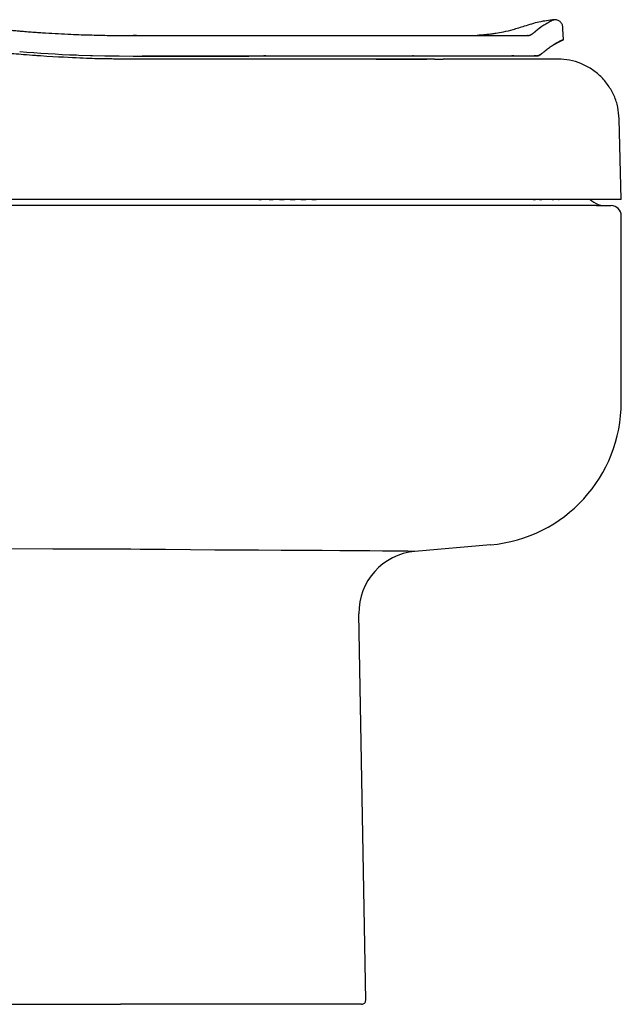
# Model space of a CAD drawing. Header units: millimetres. Extents: x 1037.205 to 1037.785, y 1038.315 to 1038.809.
# Tile 2 of 2: x 1037.491 to 1037.785, y 1038.315 to 1038.796. Entities that reach past the tile are written whole.
import ezdxf

# ---------------------------------------------------------------- set-up
doc = ezdxf.new("R2010")
doc.units = ezdxf.units.MM
doc.layers.add('SANINDUSA', color=3, linetype='Continuous')

msp = doc.modelspace()

# ---------------------------------------------------------------- linework, layer by layer
at = {"layer": 'SANINDUSA'}
for p, q in [((1037.7372, 1038.79267), (1037.73717, 1038.79268)), ((1037.54772, 1038.78812), (1037.54608, 1038.78811)), ((1037.75623, 1038.78606), (1037.75626, 1038.78607)), ((1037.51844, 1038.77863), (1037.51955, 1038.7786)), ((1037.51955, 1038.77859), (1037.52538, 1038.7784)), ((1037.53232, 1038.77824), (1037.53305, 1038.77823)), ((1037.53926, 1038.77815), (1037.54621, 1038.77812)), ((1037.54685, 1038.77812), (1037.55798, 1038.77812)), ((1037.59379, 1038.77664), (1037.59376, 1038.77664)), ((1037.68309, 1038.77814), (1037.68259, 1038.77814)), ((1037.69732, 1038.77664), (1037.69752, 1038.77664)), ((1037.7321, 1038.77814), (1037.73111, 1038.77814)), ((1037.74284, 1038.77814), (1037.74203, 1038.77814)), ((1037.74284, 1038.77814), (1037.74285, 1038.77814)), ((1037.74434, 1038.77845), (1037.74425, 1038.77842)), ((1037.74425, 1038.77842), (1037.74434, 1038.77845)), ((1037.78454, 1038.70814), (1037.78351, 1038.74742)), ((1037.59476, 1038.70814), (1037.34558, 1038.70814)), ((1037.60327, 1038.70814), (1037.6024, 1038.70814)), ((1037.61253, 1038.70814), (1037.61328, 1038.70814)), ((1037.61328, 1038.70814), (1037.61446, 1038.70814)), ((1037.61761, 1038.70814), (1037.61789, 1038.70814)), ((1037.62244, 1038.70814), (1037.62029, 1038.70814)), ((1037.62279, 1038.70814), (1037.62527, 1038.70814)), ((1037.63343, 1038.70814), (1037.63549, 1038.70814)), ((1037.64068, 1038.70814), (1037.6386, 1038.70814)), ((1037.69443, 1038.70814), (1037.69253, 1038.70814)), ((1037.70729, 1038.70814), (1037.70585, 1038.70814)), ((1037.711, 1038.70814), (1037.71055, 1038.70814)), ((1037.74152, 1038.70814), (1037.74268, 1038.70814)), ((1037.74451, 1038.70814), (1037.74573, 1038.70814)), ((1037.74858, 1038.70814), (1037.74728, 1038.70814)), ((1037.75073, 1038.70814), (1037.7515, 1038.70814)), ((1037.75379, 1038.70814), (1037.7542, 1038.70814)), ((1037.75723, 1038.70814), (1037.75647, 1038.70814)), ((1037.59454, 1038.70509), (1037.34472, 1038.70509)), ((1037.76968, 1038.70509), (1037.59454, 1038.70509)), ((1037.77245, 1038.70507), (1037.77954, 1038.70507)), ((1037.78454, 1038.60917), (1037.78454, 1038.70007)), ((1037.72069, 1038.53944), (1037.68377, 1038.53619)), ((1037.6597, 1038.31711), (1037.65641, 1038.50578)), ((1037.20654, 1038.31507), (1037.53998, 1038.31507)), ((1037.6577, 1038.31507), (1037.53998, 1038.31507))]:
    msp.add_line(p, q, dxfattribs=at)
at = {"layer": 'SANINDUSA', "flags": 128}
for points in [[(1037.75629, 1038.78608), (1037.75602, 1038.79136), (1037.75597, 1038.79217)], [(1037.49072, 1038.78032), (1037.49418, 1038.78005), (1037.49765, 1038.77978)], [(1037.49765, 1038.77978), (1037.50111, 1038.77955), (1037.50457, 1038.77932)], [(1037.50457, 1038.77932), (1037.50804, 1038.77913), (1037.5115, 1038.77894)], [(1037.5115, 1038.77894), (1037.51497, 1038.77879), (1037.51844, 1038.77863)], [(1037.52538, 1038.7784), (1037.5263, 1038.77838), (1037.53232, 1038.77824)], [(1037.53305, 1038.77823), (1037.53616, 1038.77819), (1037.53926, 1038.77815)], [(1037.59476, 1038.77813), (1037.57048, 1038.77813), (1037.55058, 1038.77812)], [(1037.69327, 1038.77664), (1037.69264, 1038.77664), (1037.69257, 1038.77664), (1037.69257, 1038.77664), (1037.69256, 1038.77664), (1037.69256, 1038.77664), (1037.69256, 1038.77664), (1037.69256, 1038.77664), (1037.69256, 1038.77664), (1037.69256, 1038.77664), (1037.68768, 1038.77664), (1037.68499, 1038.77664), (1037.68118, 1038.77664), (1037.67699, 1038.77664), (1037.67272, 1038.77664), (1037.67164, 1038.77664), (1037.6715, 1038.77664), (1037.67149, 1038.77664), (1037.67148, 1038.77664), (1037.67148, 1038.77664), (1037.67148, 1038.77664), (1037.67148, 1038.77664), (1037.67148, 1038.77664), (1037.67148, 1038.77664), (1037.67148, 1038.77664), (1037.65881, 1038.77664), (1037.64566, 1038.77664)], [(1037.70014, 1038.77664), (1037.69883, 1038.77664), (1037.69752, 1038.77664)], [(1037.70271, 1038.77664), (1037.70143, 1038.77664), (1037.70014, 1038.77664)], [(1037.70523, 1038.77664), (1037.70397, 1038.77664), (1037.70271, 1038.77664)], [(1037.70858, 1038.77664), (1037.7069, 1038.77664), (1037.70523, 1038.77664)], [(1037.71183, 1038.77664), (1037.71021, 1038.77664), (1037.70858, 1038.77664)], [(1037.71498, 1038.77664), (1037.71341, 1038.77664), (1037.71183, 1038.77664)], [(1037.71802, 1038.77664), (1037.7165, 1038.77664), (1037.71498, 1038.77664)], [(1037.72095, 1038.77664), (1037.71949, 1038.77664), (1037.71802, 1038.77664)], [(1037.77245, 1038.70507), (1037.77123, 1038.70508), (1037.76968, 1038.70509)], [(1037.54043, 1038.53727), (1037.50687, 1038.53739), (1037.4733, 1038.53751), (1037.37348, 1038.5379), (1037.20654, 1038.5386)], [(1037.59772, 1038.5368), (1037.58605, 1038.53689), (1037.57413, 1038.53703), (1037.56194, 1038.53716), (1037.5496, 1038.53724), (1037.54502, 1038.53726), (1037.54043, 1038.53727)], [(1037.60735, 1038.53681), (1037.60257, 1038.53679), (1037.59772, 1038.5368)], [(1037.68377, 1038.53619), (1037.68345, 1038.53621), (1037.68248, 1038.53623), (1037.68032, 1038.53627), (1037.67713, 1038.5363), (1037.67296, 1038.53634), (1037.66783, 1038.53638), (1037.66177, 1038.53643), (1037.65481, 1038.53648), (1037.64702, 1038.53653), (1037.63847, 1038.53659), (1037.62878, 1038.53666), (1037.61837, 1038.53673), (1037.60735, 1038.53681)]]:
    msp.add_lwpolyline(points, dxfattribs=at)
at = {"layer": 'SANINDUSA'}
for centre, radius, start, end in [((1037.77789, 1038.71742), 0.01263, 227.2996, 248.4083), ((1037.77587, 1038.71102), 0.00595, 243.9072, 269.2958), ((1037.77954, 1038.70007), 0.005, 0, 90), ((1037.71454, 1038.60917), 0.07, 275.0403, 0), ((1037.68641, 1038.5063), 0.03001, 95.0527, 180.9877), ((1037.6577, 1038.31707), 0.002, 270, 1)]:
    msp.add_arc(centre, radius, start, end, dxfattribs=at)
for points, knots in [([(1037.75182, 1038.79585), (1037.74931, 1038.79555), (1037.7443, 1038.79494), (1037.73949, 1038.79341), (1037.7371, 1038.79264)], [0, 0, 0, 0, 0.5020438, 1, 1, 1, 1]), ([(1037.75167, 1038.79583), (1037.75165, 1038.79582), (1037.7516, 1038.79579), (1037.75116, 1038.79559), (1037.75039, 1038.79521), (1037.74925, 1038.79461), (1037.74775, 1038.79377), (1037.74644, 1038.79292), (1037.74578, 1038.7925)], [0, 0, 0, 0, 0.110148, 0.278069, 0.446523, 0.623047, 0.811518, 1, 1, 1, 1]), ([(1037.75597, 1038.79217), (1037.75594, 1038.79243), (1037.75589, 1038.79295), (1037.7556, 1038.79369), (1037.75519, 1038.79437), (1037.75465, 1038.79494), (1037.754, 1038.79539), (1037.75328, 1038.7957), (1037.75251, 1038.79588), (1037.75198, 1038.79586), (1037.75172, 1038.79585)], [0, 0, 0, 0, 0.1252536, 0.2504703, 0.3755008, 0.5004734, 0.6253949, 0.7502105, 0.8751919, 1, 1, 1, 1]), ([(1037.48477, 1038.7909), (1037.48546, 1038.79084), (1037.48683, 1038.7907), (1037.4889, 1038.79052), (1037.4913, 1038.79031), (1037.49405, 1038.79008), (1037.49714, 1038.78984), (1037.50024, 1038.78962), (1037.50437, 1038.78934), (1037.50953, 1038.78904), (1037.51536, 1038.78876), (1037.52081, 1038.78855), (1037.52588, 1038.78839), (1037.53096, 1038.78826), (1037.53604, 1038.78818), (1037.54112, 1038.78813), (1037.54451, 1038.78812), (1037.5462, 1038.78812)], [0, 0, 0, 0, 0.033637, 0.067276, 0.100918, 0.151371, 0.201831, 0.252283, 0.302744, 0.403641, 0.50458, 0.587066, 0.669585, 0.752137, 0.834724, 0.917345, 1, 1, 1, 1]), ([(1037.73717, 1038.79268), (1037.7353, 1038.79206), (1037.73191, 1038.79095), (1037.72725, 1038.78985), (1037.72384, 1038.78923), (1037.72155, 1038.78889), (1037.72032, 1038.78873), (1037.71958, 1038.78864), (1037.71913, 1038.7886), (1037.71869, 1038.78855), (1037.71807, 1038.78849), (1037.71731, 1038.78842), (1037.71648, 1038.78835), (1037.71569, 1038.78829), (1037.71491, 1038.78823), (1037.71428, 1038.78818), (1037.71422, 1038.78816), (1037.71418, 1038.78815)], [0, 0, 0, 0, 0.149941, 0.270903, 0.362879, 0.412832, 0.446473, 0.457712, 0.469086, 0.482065, 0.497303, 0.536011, 0.587148, 0.651606, 0.729916, 0.856516, 1, 1, 1, 1]), ([(1037.74099, 1038.78892), (1037.74101, 1038.78893), (1037.74105, 1038.78895), (1037.74111, 1038.78899), (1037.74116, 1038.78902), (1037.7412, 1038.78905), (1037.74125, 1038.78909), (1037.74129, 1038.78913), (1037.74133, 1038.78915), (1037.74134, 1038.78916)], [0, 0, 0, 0, 0.137082, 0.276839, 0.418922, 0.56285, 0.708063, 0.853972, 1, 1, 1, 1]), ([(1037.74134, 1038.78916), (1037.74138, 1038.78919), (1037.74145, 1038.78924), (1037.74157, 1038.78933), (1037.74169, 1038.78942), (1037.7418, 1038.78951), (1037.74192, 1038.7896), (1037.74204, 1038.78969), (1037.74215, 1038.78979), (1037.74223, 1038.78985), (1037.74227, 1038.78988)], [0, 0, 0, 0, 0.122163, 0.245604, 0.370549, 0.497262, 0.622924, 0.750512, 0.874284, 1, 1, 1, 1]), ([(1037.74227, 1038.78988), (1037.74229, 1038.7899), (1037.74233, 1038.78994), (1037.74239, 1038.78999), (1037.74246, 1038.79005), (1037.74254, 1038.79013), (1037.74264, 1038.79022), (1037.74273, 1038.79029), (1037.74277, 1038.79033)], [0, 0, 0, 0, 0.124349, 0.249761, 0.37655, 0.505017, 0.750284, 1, 1, 1, 1]), ([(1037.50089, 1038.77814), (1037.50009, 1038.7782), (1037.49733, 1038.77839), (1037.49298, 1038.77872), (1037.48801, 1038.77914), (1037.48346, 1038.77956), (1037.47885, 1038.78002), (1037.47475, 1038.78045), (1037.4714, 1038.78082), (1037.46888, 1038.78111), (1037.4664, 1038.78141), (1037.4638, 1038.78174), (1037.46132, 1038.78205), (1037.45857, 1038.78242), (1037.45535, 1038.78286), (1037.45149, 1038.78341), (1037.4478, 1038.78396), (1037.44502, 1038.78439), (1037.44276, 1038.78475), (1037.44026, 1038.78515), (1037.43669, 1038.78575), (1037.43345, 1038.78631), (1037.43099, 1038.78674), (1037.42963, 1038.78699), (1037.42833, 1038.78723), (1037.42707, 1038.78746), (1037.42587, 1038.78768), (1037.42475, 1038.78789), (1037.42399, 1038.78803), (1037.42359, 1038.7881)], [0, 0, 0, 0, 0.0304629, 0.104481, 0.164879, 0.2189104, 0.2773155, 0.3400939, 0.3748438, 0.4048817, 0.43622, 0.4696258, 0.5042939, 0.5315275, 0.5754962, 0.6286031, 0.681563, 0.7192742, 0.7379149, 0.7710172, 0.8183247, 0.8804915, 0.901721, 0.9180319, 0.9357094, 0.9547531, 0.9691681, 0.9841147, 1, 1, 1, 1]), ([(1037.5462, 1038.78812), (1037.55031, 1038.78812), (1037.55646, 1038.78812), (1037.56467, 1038.78813), (1037.57077, 1038.78813), (1037.57681, 1038.78813), (1037.58213, 1038.78813), (1037.58678, 1038.78813), (1037.59077, 1038.78813), (1037.59382, 1038.78813), (1037.59593, 1038.78813), (1037.59709, 1038.78813), (1037.59903, 1038.78813), (1037.60175, 1038.78814), (1037.60523, 1038.78814), (1037.60813, 1038.78814), (1037.61043, 1038.78814), (1037.61215, 1038.78814), (1037.61388, 1038.78814), (1037.61502, 1038.78814), (1037.6156, 1038.78814)], [0, 0, 0, 0, 0.177277, 0.265898, 0.354519, 0.44067, 0.526821, 0.584257, 0.641693, 0.699128, 0.71591, 0.732692, 0.749476, 0.799796, 0.850165, 0.900111, 0.925069, 0.950054, 0.97501, 1, 1, 1, 1]), ([(1037.6156, 1038.78814), (1037.61601, 1038.78814), (1037.61684, 1038.78814), (1037.61809, 1038.78814), (1037.62016, 1038.78814), (1037.62305, 1038.78814), (1037.62676, 1038.78814), (1037.63167, 1038.78814), (1037.63654, 1038.78814), (1037.64136, 1038.78814), (1037.64496, 1038.78814), (1037.64852, 1038.78814), (1037.65204, 1038.78814), (1037.65552, 1038.78814), (1037.65896, 1038.78814), (1037.66349, 1038.78814), (1037.66795, 1038.78814), (1037.67232, 1038.78814), (1037.67555, 1038.78814), (1037.67874, 1038.78814), (1037.68189, 1038.78814), (1037.68498, 1038.78814), (1037.68802, 1038.78814), (1037.692, 1038.78814), (1037.69587, 1038.78814), (1037.69962, 1038.78814), (1037.70238, 1038.78814), (1037.70508, 1038.78814), (1037.70772, 1038.78814), (1037.71032, 1038.78814), (1037.71286, 1038.78814), (1037.71615, 1038.78814), (1037.7193, 1038.78814), (1037.72194, 1038.78814), (1037.72341, 1038.78814), (1037.72449, 1038.78814), (1037.72556, 1038.78814), (1037.72625, 1038.78814), (1037.7266, 1038.78814)], [0, 0, 0, 0, 0.009299, 0.018609, 0.027929, 0.055776, 0.083741, 0.111634, 0.167407, 0.195299, 0.2232, 0.251113, 0.279041, 0.306735, 0.334413, 0.36208, 0.41739, 0.445045, 0.472704, 0.50037, 0.528049, 0.555742, 0.583347, 0.610941, 0.666104, 0.693686, 0.721271, 0.748864, 0.776469, 0.804425, 0.832368, 0.860304, 0.916163, 0.944099, 0.957962, 0.972044, 0.985909, 1, 1, 1, 1]), ([(1037.7266, 1038.78814), (1037.72681, 1038.78814), (1037.72722, 1038.78814), (1037.72803, 1038.78814), (1037.72943, 1038.78814), (1037.73107, 1038.78814), (1037.7325, 1038.78814), (1037.73339, 1038.78814), (1037.73405, 1038.78814), (1037.7347, 1038.78814), (1037.73512, 1038.78814), (1037.73533, 1038.78814)], [0, 0, 0, 0, 0.064614, 0.129863, 0.259724, 0.520438, 0.680293, 0.759657, 0.840143, 0.919499, 1, 1, 1, 1]), ([(1037.73533, 1038.78814), (1037.73553, 1038.78814), (1037.73594, 1038.78814), (1037.73653, 1038.78814), (1037.73713, 1038.78814), (1037.73772, 1038.78814), (1037.73831, 1038.78814), (1037.7387, 1038.78814), (1037.7389, 1038.78814)], [0, 0, 0, 0, 0.160416, 0.323063, 0.488142, 0.655854, 0.826405, 1, 1, 1, 1]), ([(1037.73912, 1038.78815), (1037.73916, 1038.78815), (1037.73924, 1038.78816), (1037.73935, 1038.78817), (1037.73946, 1038.7882), (1037.73954, 1038.78821), (1037.73957, 1038.78822)], [0, 0, 0, 0, 0.242899, 0.499988, 0.743727, 1, 1, 1, 1]), ([(1037.73957, 1038.78822), (1037.7396, 1038.78823), (1037.73967, 1038.78825), (1037.73979, 1038.78829), (1037.73995, 1038.78835), (1037.7401, 1038.78842), (1037.74023, 1038.78848), (1037.7403, 1038.78851), (1037.74033, 1038.78853)], [0, 0, 0, 0, 0.1149393, 0.2349061, 0.4764507, 0.7355078, 0.8655184, 1, 1, 1, 1]), ([(1037.74033, 1038.78853), (1037.74039, 1038.78855), (1037.7405, 1038.78861), (1037.74066, 1038.78871), (1037.74083, 1038.78881), (1037.74094, 1038.78888), (1037.74099, 1038.78892)], [0, 0, 0, 0, 0.241507, 0.495908, 0.742569, 1, 1, 1, 1]), ([(1037.75333, 1038.7847), (1037.75326, 1038.78466), (1037.75311, 1038.78458), (1037.75288, 1038.78445), (1037.75261, 1038.7843), (1037.75228, 1038.78411), (1037.75197, 1038.78393), (1037.75174, 1038.78379), (1037.75163, 1038.78373), (1037.75158, 1038.7837)], [0, 0, 0, 0, 0.140129, 0.279587, 0.418378, 0.628491, 0.836784, 0.918542, 1, 1, 1, 1]), ([(1037.7525, 1038.78424), (1037.75255, 1038.78427), (1037.75272, 1038.78436), (1037.753, 1038.78452), (1037.75322, 1038.78464), (1037.75333, 1038.7847)], [0, 0, 0, 0, 0.163283, 0.580111, 1, 1, 1, 1]), ([(1037.75411, 1038.78511), (1037.75406, 1038.78508), (1037.75391, 1038.785), (1037.75365, 1038.78487), (1037.75344, 1038.78475), (1037.75333, 1038.7847)], [0, 0, 0, 0, 0.222335, 0.612333, 1, 1, 1, 1]), ([(1037.75333, 1038.7847), (1037.7534, 1038.78474), (1037.75355, 1038.78481), (1037.75375, 1038.78492), (1037.75394, 1038.78502), (1037.75406, 1038.78508), (1037.75411, 1038.78511)], [0, 0, 0, 0, 0.258158, 0.517397, 0.777671, 1, 1, 1, 1]), ([(1037.75477, 1038.78543), (1037.75473, 1038.78541), (1037.75464, 1038.78537), (1037.75448, 1038.78529), (1037.75431, 1038.78521), (1037.75418, 1038.78514), (1037.75411, 1038.78511)], [0, 0, 0, 0, 0.222536, 0.44457, 0.722762, 1, 1, 1, 1]), ([(1037.75411, 1038.78511), (1037.75418, 1038.78514), (1037.75431, 1038.78521), (1037.75448, 1038.78529), (1037.75464, 1038.78537), (1037.75473, 1038.78541), (1037.75477, 1038.78543)], [0, 0, 0, 0, 0.277248, 0.55544, 0.777466, 1, 1, 1, 1]), ([(1037.75477, 1038.78543), (1037.75481, 1038.78545), (1037.75487, 1038.78548), (1037.755, 1038.78554), (1037.75515, 1038.78561), (1037.75526, 1038.78566), (1037.75532, 1038.78569)], [0, 0, 0, 0, 0.16652, 0.333296, 0.666231, 1, 1, 1, 1]), ([(1037.75532, 1038.78568), (1037.75528, 1038.78567), (1037.75521, 1038.78564), (1037.75509, 1038.78558), (1037.75498, 1038.78553), (1037.75487, 1038.78548), (1037.75481, 1038.78545), (1037.75477, 1038.78543)], [0, 0, 0, 0, 0.222392, 0.444601, 0.666717, 0.833488, 1, 1, 1, 1]), ([(1037.75574, 1038.78587), (1037.75573, 1038.78586), (1037.75566, 1038.78583), (1037.75553, 1038.78578), (1037.75539, 1038.78572), (1037.75532, 1038.78568)], [0, 0, 0, 0, 0.110899, 0.556333, 1, 1, 1, 1]), ([(1037.75532, 1038.78569), (1037.75534, 1038.78569), (1037.75543, 1038.78573), (1037.75557, 1038.7858), (1037.75569, 1038.78585), (1037.75574, 1038.78587)], [0, 0, 0, 0, 0.111205, 0.555014, 1, 1, 1, 1]), ([(1037.75605, 1038.78599), (1037.75603, 1038.78599), (1037.75601, 1038.78598), (1037.75595, 1038.78595), (1037.75586, 1038.78592), (1037.75578, 1038.78589), (1037.75574, 1038.78587)], [0, 0, 0, 0, 0.166542, 0.333017, 0.666702, 1, 1, 1, 1]), ([(1037.75574, 1038.78587), (1037.75577, 1038.78588), (1037.75582, 1038.7859), (1037.75589, 1038.78593), (1037.75596, 1038.78596), (1037.75601, 1038.78598), (1037.75603, 1038.78599), (1037.75605, 1038.78599)], [0, 0, 0, 0, 0.222207, 0.444553, 0.66699, 0.833462, 1, 1, 1, 1]), ([(1037.75623, 1038.78606), (1037.75622, 1038.78606), (1037.75619, 1038.78605), (1037.75615, 1038.78603), (1037.7561, 1038.78601), (1037.75607, 1038.786), (1037.75605, 1038.78599)], [0, 0, 0, 0, 0.277646, 0.555199, 0.777646, 1, 1, 1, 1]), ([(1037.75605, 1038.78599), (1037.75607, 1038.786), (1037.7561, 1038.78601), (1037.75615, 1038.78603), (1037.75619, 1038.78605), (1037.75622, 1038.78606), (1037.75623, 1038.78606)], [0, 0, 0, 0, 0.222353, 0.444803, 0.722358, 1, 1, 1, 1]), ([(1037.75629, 1038.78608), (1037.75629, 1038.78608), (1037.75629, 1038.78608), (1037.75628, 1038.78608), (1037.75626, 1038.78607), (1037.75624, 1038.78606), (1037.75623, 1038.78606)], [0, 0, 0, 0, 0.259185, 0.518355, 0.777504, 1, 1, 1, 1]), ([(1037.74563, 1038.77929), (1037.74574, 1038.77939), (1037.74597, 1038.77959), (1037.74631, 1038.77987), (1037.74686, 1038.78034), (1037.74763, 1038.78095), (1037.74856, 1038.78167), (1037.74945, 1038.78232), (1037.75029, 1038.78289), (1037.7509, 1038.78329), (1037.75133, 1038.78355), (1037.7515, 1038.78365), (1037.75158, 1038.7837)], [0, 0, 0, 0, 0.049157, 0.098942, 0.14937, 0.296389, 0.448851, 0.59854, 0.745998, 0.897882, 0.948779, 1, 1, 1, 1]), ([(1037.75158, 1038.7837), (1037.75163, 1038.78373), (1037.75174, 1038.78379), (1037.75195, 1038.78392), (1037.75221, 1038.78407), (1037.7524, 1038.78418), (1037.7525, 1038.78424)], [0, 0, 0, 0, 0.162996, 0.326613, 0.662103, 1, 1, 1, 1]), ([(1037.54222, 1038.77663), (1037.54221, 1038.77663), (1037.54221, 1038.77663), (1037.54219, 1038.77663), (1037.54217, 1038.77663), (1037.54211, 1038.77663), (1037.54199, 1038.77663), (1037.54172, 1038.77663), (1037.54116, 1038.77663), (1037.54006, 1038.77664), (1037.53911, 1038.77664), (1037.53847, 1038.77665)], [0, 0, 0, 0, 0.015625, 0.015625, 0.03125, 0.03125, 0.0625, 0.125, 0.25, 0.5, 1, 1, 1, 1]), ([(1037.54621, 1038.77812), (1037.5543, 1038.77812), (1037.57048, 1038.77813), (1037.58667, 1038.77813), (1037.59476, 1038.77813)], [0, 0, 0, 0, 0.5, 1, 1, 1, 1]), ([(1037.57262, 1038.77663), (1037.5704, 1038.77663), (1037.56707, 1038.77663), (1037.56368, 1038.77663), (1037.56246, 1038.77663), (1037.56236, 1038.77663), (1037.56229, 1038.77663), (1037.56225, 1038.77663), (1037.56214, 1038.77663), (1037.56188, 1038.77663), (1037.56126, 1038.77663), (1037.55791, 1038.77663), (1037.55474, 1038.77663), (1037.55191, 1038.77663)], [0, 0, 0, 0, 0.25, 0.375, 0.382813, 0.386719, 0.386719, 0.390625, 0.390625, 0.40625, 0.4375, 0.5, 1, 1, 1, 1]), ([(1037.64425, 1038.77664), (1037.63896, 1038.77664), (1037.63224, 1038.77664), (1037.62471, 1038.77664), (1037.62231, 1038.77664), (1037.62111, 1038.77664), (1037.62055, 1038.77664), (1037.62031, 1038.77664), (1037.62024, 1038.77664), (1037.62021, 1038.77664), (1037.6202, 1038.77664), (1037.62019, 1038.77664), (1037.62019, 1038.77664), (1037.62017, 1038.77664), (1037.6195, 1038.77664), (1037.61624, 1038.77664), (1037.61235, 1038.77664), (1037.60892, 1038.77664), (1037.60803, 1038.77664), (1037.60774, 1038.77664), (1037.60762, 1038.77664), (1037.60754, 1038.77664), (1037.6075, 1038.77664), (1037.6071, 1038.77664), (1037.60536, 1038.77664), (1037.6008, 1038.77664), (1037.59659, 1038.77664), (1037.59379, 1038.77664)], [0, 0, 0, 0, 0.125, 0.15625, 0.171875, 0.179687, 0.183594, 0.18457, 0.185059, 0.185181, 0.185181, 0.185303, 0.185303, 0.185547, 0.1875, 0.25, 0.5, 0.5625, 0.578125, 0.585937, 0.589844, 0.589844, 0.59375, 0.59375, 0.625, 0.75, 1, 1, 1, 1]), ([(1037.59476, 1038.77813), (1037.59515, 1038.77813), (1037.59592, 1038.77813), (1037.59708, 1038.77813), (1037.59844, 1038.77813), (1037.59999, 1038.77813), (1037.60173, 1038.77814), (1037.60346, 1038.77814), (1037.60462, 1038.77814), (1037.6052, 1038.77814)], [0, 0, 0, 0, 0.111243, 0.222375, 0.333398, 0.500176, 0.666719, 0.83347, 1, 1, 1, 1]), ([(1037.61092, 1038.77814), (1037.60845, 1038.77814), (1037.60308, 1038.77814), (1037.59768, 1038.77813), (1037.59476, 1038.77813)], [0, 0, 0, 0, 0.459609, 1, 1, 1, 1]), ([(1037.6052, 1038.77814), (1037.60559, 1038.77814), (1037.60636, 1038.77814), (1037.60752, 1038.77814), (1037.60887, 1038.77814), (1037.61041, 1038.77814), (1037.61214, 1038.77814), (1037.61387, 1038.77814), (1037.61502, 1038.77814), (1037.6156, 1038.77814)], [0, 0, 0, 0, 0.1111974, 0.2223009, 0.3333126, 0.5000858, 0.6666624, 0.8334235, 1, 1, 1, 1]), ([(1037.6156, 1038.77814), (1037.6156, 1038.77814), (1037.61691, 1038.77814), (1037.61953, 1038.77814), (1037.62602, 1038.77814), (1037.63499, 1038.77814), (1037.64441, 1038.77814), (1037.65178, 1038.77814), (1037.65722, 1038.77814), (1037.66257, 1038.77814), (1037.66725, 1038.77814), (1037.67128, 1038.77814), (1037.67422, 1038.77814), (1037.67668, 1038.77814), (1037.67867, 1038.77814), (1037.68064, 1038.77814), (1037.68194, 1038.77814), (1037.68259, 1038.77814)], [0, 0, 0, 0, 0.000013, 0.055159, 0.110168, 0.274412, 0.437881, 0.519351, 0.60071, 0.681954, 0.763137, 0.817224, 0.871303, 0.903475, 0.935647, 0.967822, 1, 1, 1, 1]), ([(1037.66483, 1038.77664), (1037.66726, 1038.77664), (1037.67211, 1038.77664), (1037.67738, 1038.77664), (1037.68056, 1038.77664), (1037.6818, 1038.77664), (1037.68276, 1038.77664), (1037.68371, 1038.77664), (1037.68587, 1038.77664), (1037.68784, 1038.77664), (1037.6894, 1038.77664), (1037.68952, 1038.77664)], [0, 0, 0, 0, 0.2790377, 0.5579446, 0.6323473, 0.6722587, 0.7121694, 0.7520775, 0.7919843, 0.9844857, 1, 1, 1, 1]), ([(1037.68259, 1038.77814), (1037.68295, 1038.77814), (1037.68366, 1038.77814), (1037.68472, 1038.77814), (1037.68578, 1038.77814), (1037.68683, 1038.77814), (1037.68788, 1038.77814), (1037.68892, 1038.77814), (1037.68995, 1038.77814), (1037.69221, 1038.77814), (1037.69564, 1038.77814), (1037.70015, 1038.77814), (1037.70453, 1038.77814), (1037.70878, 1038.77814), (1037.71288, 1038.77814), (1037.7164, 1038.77814), (1037.71895, 1038.77814), (1037.72061, 1038.77814), (1037.72166, 1038.77814), (1037.72228, 1038.77814), (1037.7225, 1038.77814)], [0, 0, 0, 0, 0.023439, 0.04688, 0.070323, 0.09377, 0.11722, 0.140674, 0.164131, 0.187593, 0.295101, 0.402741, 0.510529, 0.618517, 0.726729, 0.835219, 0.907715, 0.944019, 0.980364, 1, 1, 1, 1]), ([(1037.69327, 1038.77664), (1037.69429, 1038.77664), (1037.69461, 1038.77664), (1037.69494, 1038.77664), (1037.69507, 1038.77664), (1037.69509, 1038.77664), (1037.6951, 1038.77664), (1037.69511, 1038.77664), (1037.69512, 1038.77664), (1037.69516, 1038.77664), (1037.69529, 1038.77664), (1037.6961, 1038.77664), (1037.69686, 1038.77664), (1037.69753, 1038.77664)], [0, 0, 0, 0, 0.25, 0.375, 0.390625, 0.398437, 0.402344, 0.402344, 0.40625, 0.40625, 0.4375, 0.5, 1, 1, 1, 1]), ([(1037.7225, 1038.77814), (1037.72273, 1038.77814), (1037.72319, 1038.77814), (1037.72387, 1038.77814), (1037.72454, 1038.77814), (1037.72521, 1038.77814), (1037.72565, 1038.77814), (1037.72587, 1038.77814)], [0, 0, 0, 0, 0.199721, 0.399578, 0.599575, 0.799714, 1, 1, 1, 1]), ([(1037.74175, 1038.77664), (1037.74111, 1038.77664), (1037.74011, 1038.77664), (1037.73887, 1038.77664), (1037.73824, 1038.77664), (1037.73792, 1038.77664), (1037.73775, 1038.77664), (1037.73767, 1038.77664), (1037.73763, 1038.77664), (1037.73761, 1038.77664), (1037.7376, 1038.77664), (1037.7376, 1038.77664), (1037.7376, 1038.77664), (1037.73667, 1038.77664), (1037.73523, 1038.77664), (1037.73345, 1038.77664), (1037.73254, 1038.77664), (1037.73207, 1038.77664), (1037.73184, 1038.77664), (1037.73172, 1038.77664), (1037.73167, 1038.77664), (1037.73164, 1038.77664), (1037.73162, 1038.77664), (1037.73162, 1038.77664), (1037.73161, 1038.77664), (1037.73161, 1038.77664), (1037.73093, 1038.77664), (1037.72989, 1038.77664), (1037.72863, 1038.77664), (1037.728, 1038.77664), (1037.72768, 1038.77664), (1037.72752, 1038.77664), (1037.72744, 1038.77664), (1037.7274, 1038.77664), (1037.72738, 1038.77664), (1037.72737, 1038.77664), (1037.72736, 1038.77664), (1037.72616, 1038.77664), (1037.72503, 1038.77664), (1037.72377, 1038.77664)], [0, 0, 0, 0, 0.125, 0.1875, 0.21875, 0.234375, 0.242188, 0.246094, 0.248047, 0.249023, 0.249512, 0.249512, 0.25, 0.25, 0.375, 0.4375, 0.46875, 0.484375, 0.492188, 0.496094, 0.498047, 0.499023, 0.499512, 0.499756, 0.499756, 0.5, 0.5, 0.625, 0.6875, 0.71875, 0.734375, 0.742188, 0.746094, 0.748047, 0.749023, 0.749023, 0.75, 0.75, 1, 1, 1, 1]), ([(1037.72587, 1038.77814), (1037.72599, 1038.77814), (1037.72624, 1038.77814), (1037.72648, 1038.77814), (1037.7266, 1038.77814)], [0, 0, 0, 0, 0.499894, 1, 1, 1, 1]), ([(1037.7266, 1038.77814), (1037.72685, 1038.77814), (1037.72735, 1038.77814), (1037.72809, 1038.77814), (1037.72883, 1038.77814), (1037.72955, 1038.77814), (1037.73033, 1038.77814), (1037.73117, 1038.77814), (1037.73205, 1038.77814), (1037.73292, 1038.77814), (1037.7337, 1038.77814), (1037.7344, 1038.77814), (1037.73481, 1038.77814), (1037.73501, 1038.77814)], [0, 0, 0, 0, 0.083395, 0.166866, 0.250414, 0.33404, 0.417748, 0.523718, 0.629825, 0.736402, 0.843126, 0.921522, 1, 1, 1, 1]), ([(1037.73242, 1038.77814), (1037.73252, 1038.77814), (1037.73351, 1038.77814), (1037.73438, 1038.77814), (1037.73517, 1038.77814)], [0, 0, 0, 0, 0.092295, 1, 1, 1, 1]), ([(1037.73501, 1038.77814), (1037.73516, 1038.77814), (1037.73586, 1038.77814), (1037.73708, 1038.77814), (1037.73863, 1038.77814), (1037.73987, 1038.77814), (1037.74082, 1038.77814), (1037.74151, 1038.77814), (1037.74219, 1038.77814), (1037.74262, 1038.77814), (1037.74284, 1038.77814)], [0, 0, 0, 0, 0.051289, 0.243665, 0.435378, 0.62585, 0.720236, 0.814512, 0.907306, 1, 1, 1, 1]), ([(1037.7391, 1038.77814), (1037.73941, 1038.77814), (1037.74044, 1038.77814), (1037.74138, 1038.77814), (1037.74202, 1038.77814)], [0, 0, 0, 0, 0.306586, 1, 1, 1, 1]), ([(1037.7535, 1038.77664), (1037.75341, 1038.77664), (1037.75323, 1038.77664), (1037.75177, 1038.77664), (1037.7494, 1038.77664), (1037.74615, 1038.77664), (1037.74322, 1038.77664), (1037.74176, 1038.77664)], [0, 0, 0, 0, 0.191611, 0.393708, 0.595805, 0.797903, 1, 1, 1, 1]), ([(1037.74285, 1038.77814), (1037.7429, 1038.77814), (1037.74302, 1038.77814), (1037.74313, 1038.77815), (1037.74319, 1038.77816)], [0, 0, 0, 0, 0.4939577, 1, 1, 1, 1]), ([(1037.74425, 1038.77842), (1037.74425, 1038.77842), (1037.74413, 1038.77837), (1037.7439, 1038.77829), (1037.74361, 1038.77822), (1037.74337, 1038.77818), (1037.74325, 1038.77816), (1037.74319, 1038.77816)], [0, 0, 0, 0, 0.000482, 0.337219, 0.673957, 0.836072, 1, 1, 1, 1]), ([(1037.74319, 1038.77816), (1037.74325, 1038.77816), (1037.74337, 1038.77818), (1037.74361, 1038.77822), (1037.7439, 1038.77829), (1037.74413, 1038.77837), (1037.74425, 1038.77842), (1037.74425, 1038.77842)], [0, 0, 0, 0, 0.163971, 0.326126, 0.66294, 0.999754, 1, 1, 1, 1]), ([(1037.74495, 1038.77877), (1037.74495, 1038.77877), (1037.74485, 1038.77871), (1037.7447, 1038.77862), (1037.7445, 1038.77852), (1037.74439, 1038.77848), (1037.74434, 1038.77845)], [0, 0, 0, 0, 0.000095, 0.499985, 0.749656, 1, 1, 1, 1]), ([(1037.74434, 1038.77845), (1037.74439, 1038.77848), (1037.74449, 1038.77852), (1037.7447, 1038.77862), (1037.74485, 1038.77871), (1037.74494, 1038.77877), (1037.74494, 1038.77877)], [0, 0, 0, 0, 0.2522992, 0.4992226, 0.9981354, 1, 1, 1, 1]), ([(1037.74494, 1038.77877), (1037.74499, 1038.7788), (1037.74508, 1038.77886), (1037.74521, 1038.77895), (1037.74534, 1038.77905), (1037.74542, 1038.77911), (1037.74547, 1038.77915)], [0, 0, 0, 0, 0.2522155, 0.498963, 0.7520568, 1, 1, 1, 1]), ([(1037.74547, 1038.77915), (1037.74543, 1038.77911), (1037.74534, 1038.77905), (1037.74521, 1038.77895), (1037.74508, 1038.77886), (1037.74499, 1038.7788), (1037.74495, 1038.77877)], [0, 0, 0, 0, 0.2474591, 0.5000555, 0.7472913, 1, 1, 1, 1]), ([(1037.78351, 1038.74742), (1037.78335, 1038.74935), (1037.78304, 1038.7532), (1037.78117, 1038.75873), (1037.77835, 1038.76382), (1037.77459, 1038.76826), (1037.77005, 1038.7719), (1037.76489, 1038.77459), (1037.75938, 1038.7763), (1037.75559, 1038.77651), (1037.75372, 1038.77662)], [0, 0, 0, 0, 0.125535, 0.251069, 0.376604, 0.502139, 0.627674, 0.753208, 0.878743, 1, 1, 1, 1]), ([(1037.60755, 1038.70814), (1037.60795, 1038.70814), (1037.60837, 1038.70814), (1037.60879, 1038.70814), (1037.60881, 1038.70814)], [0, 0, 0, 0, 0.949118, 1, 1, 1, 1]), ([(1037.61789, 1038.70814), (1037.61842, 1038.70814), (1037.61911, 1038.70814), (1037.61979, 1038.70814), (1037.61994, 1038.70814)], [0, 0, 0, 0, 0.78154, 1, 1, 1, 1]), ([(1037.62805, 1038.70814), (1037.62865, 1038.70814), (1037.62945, 1038.70814), (1037.63025, 1038.70814), (1037.63046, 1038.70814)], [0, 0, 0, 0, 0.742388, 1, 1, 1, 1]), ([(1037.68822, 1038.70814), (1037.68722, 1038.70814), (1037.68494, 1038.70814), (1037.68428, 1038.70814), (1037.68338, 1038.70814), (1037.68247, 1038.70814), (1037.68156, 1038.70814), (1037.68065, 1038.70814), (1037.67973, 1038.70814), (1037.67882, 1038.70814), (1037.6779, 1038.70814), (1037.67698, 1038.70814), (1037.67605, 1038.70814), (1037.67512, 1038.70814), (1037.67419, 1038.70814), (1037.67326, 1038.70814), (1037.67233, 1038.70814), (1037.67139, 1038.70814), (1037.67045, 1038.70814), (1037.66861, 1038.70814), (1037.66663, 1038.70814), (1037.66477, 1038.70814), (1037.66381, 1038.70814), (1037.66286, 1038.70814), (1037.6619, 1038.70814), (1037.66094, 1038.70814), (1037.65997, 1038.70814), (1037.65901, 1038.70814), (1037.65804, 1038.70814), (1037.65707, 1038.70814), (1037.6561, 1038.70814), (1037.65512, 1038.70814), (1037.65415, 1038.70814), (1037.65317, 1038.70814), (1037.65219, 1038.70814), (1037.65121, 1038.70814), (1037.65022, 1038.70814), (1037.64924, 1038.70814), (1037.64825, 1038.70814), (1037.64726, 1038.70814), (1037.64627, 1038.70814), (1037.64527, 1038.70814), (1037.64428, 1038.70814), (1037.64328, 1038.70814), (1037.64228, 1038.70814), (1037.64128, 1038.70814), (1037.64108, 1038.70814), (1037.64088, 1038.70814), (1037.64068, 1038.70814)], [0, 0, 0, 0, 1, 1, 1, 2, 2, 2, 3, 3, 3, 4, 4, 4, 5, 5, 5, 6, 6, 6, 7, 7, 7, 8, 8, 8, 9, 9, 9, 10, 10, 10, 11, 11, 11, 12, 12, 12, 13, 13, 13, 14, 14, 14, 15, 15, 15, 16, 16, 16, 16]), ([(1037.74117, 1038.70814), (1037.74052, 1038.70814), (1037.73987, 1038.70814), (1037.7392, 1038.70814), (1037.73786, 1038.70814), (1037.73648, 1038.70814), (1037.73509, 1038.70814), (1037.7337, 1038.70814), (1037.73229, 1038.70814), (1037.73084, 1038.70814), (1037.72941, 1038.70814), (1037.72793, 1038.70814), (1037.72645, 1038.70814), (1037.72571, 1038.70814), (1037.72497, 1038.70814), (1037.72421, 1038.70814), (1037.72274, 1038.70814), (1037.72114, 1038.70814), (1037.71963, 1038.70814), (1037.71805, 1038.70814), (1037.71654, 1038.70814), (1037.71492, 1038.70814), (1037.71363, 1038.70814), (1037.71232, 1038.70814), (1037.711, 1038.70814)], [0, 0, 0, 0, 1, 1, 1, 2, 2, 2, 3, 3, 3, 4, 4, 4, 5, 5, 5, 6, 6, 6, 7, 7, 7, 8, 8, 8, 8]), ([(1037.78454, 1038.70814), (1037.77735, 1038.70814), (1037.77693, 1038.70814), (1037.77649, 1038.70814), (1037.77588, 1038.70814), (1037.77528, 1038.70814), (1037.77461, 1038.70814), (1037.77427, 1038.70814), (1037.77394, 1038.70814), (1037.77359, 1038.70814), (1037.77324, 1038.70814), (1037.77288, 1038.70814), (1037.77252, 1038.70814), (1037.77216, 1038.70814), (1037.77178, 1038.70814), (1037.7714, 1038.70814), (1037.77066, 1038.70814), (1037.76983, 1038.70814), (1037.76902, 1038.70814), (1037.7686, 1038.70814), (1037.76818, 1038.70814), (1037.76775, 1038.70814), (1037.76732, 1038.70814), (1037.76689, 1038.70814), (1037.76644, 1038.70814), (1037.76599, 1038.70814), (1037.76553, 1038.70814), (1037.76507, 1038.70814), (1037.76461, 1038.70814), (1037.76414, 1038.70814), (1037.76366, 1038.70814), (1037.76317, 1038.70814), (1037.76269, 1038.70814), (1037.76219, 1038.70814), (1037.7617, 1038.70814), (1037.76119, 1038.70814), (1037.76068, 1038.70814), (1037.76016, 1038.70814), (1037.75964, 1038.70814), (1037.75911, 1038.70814), (1037.75859, 1038.70814), (1037.75805, 1038.70814), (1037.7575, 1038.70814), (1037.75741, 1038.70814), (1037.75732, 1038.70814), (1037.75723, 1038.70814)], [0, 0, 0, 0, 1, 1, 1, 2, 2, 2, 3, 3, 3, 4, 4, 4, 5, 5, 5, 6, 6, 6, 7, 7, 7, 8, 8, 8, 9, 9, 9, 10, 10, 10, 11, 11, 11, 12, 12, 12, 13, 13, 13, 14, 14, 14, 15, 15, 15, 15])]:
    msp.add_open_spline(points, degree=3, knots=knots, dxfattribs=at)
for points in [[(1037.74578, 1038.7925), (1037.74487, 1038.79189), (1037.74386, 1038.79117), (1037.74277, 1038.79033)], [(1037.7391, 1038.78815), (1037.73897, 1038.78814), (1037.73884, 1038.78814), (1037.73872, 1038.78814)], [(1037.7389, 1038.78814), (1037.73897, 1038.78814), (1037.73904, 1038.78814), (1037.7391, 1038.78815)], [(1037.73912, 1038.78815), (1037.73911, 1038.78815), (1037.7391, 1038.78815), (1037.7391, 1038.78815)], [(1037.53098, 1038.77675), (1037.52469, 1038.77687), (1037.5184, 1038.7771), (1037.50089, 1038.77814)], [(1037.53847, 1038.77665), (1037.53598, 1038.77667), (1037.53348, 1038.7767), (1037.53098, 1038.77675)], [(1037.54545, 1038.77663), (1037.54437, 1038.77663), (1037.5433, 1038.77663), (1037.54222, 1038.77663)], [(1037.55191, 1038.77663), (1037.54976, 1038.77663), (1037.54761, 1038.77663), (1037.54545, 1038.77663)], [(1037.59376, 1038.77664), (1037.58671, 1038.77664), (1037.57967, 1038.77664), (1037.57262, 1038.77663)], [(1037.64566, 1038.77664), (1037.64519, 1038.77664), (1037.64472, 1038.77664), (1037.64425, 1038.77664)], [(1037.72377, 1038.77664), (1037.72283, 1038.77664), (1037.72189, 1038.77664), (1037.72095, 1038.77664)], [(1037.74563, 1038.77929), (1037.74558, 1038.77924), (1037.74552, 1038.77919), (1037.74547, 1038.77915)], [(1037.74547, 1038.77915), (1037.74552, 1038.77919), (1037.74557, 1038.77924), (1037.74563, 1038.77929)], [(1037.6024, 1038.70814), (1037.59986, 1038.70814), (1037.59731, 1038.70814), (1037.59476, 1038.70814)], [(1037.6072, 1038.70814), (1037.60589, 1038.70814), (1037.60458, 1038.70814), (1037.60327, 1038.70814)], [(1037.60916, 1038.70814), (1037.60851, 1038.70814), (1037.60785, 1038.70814), (1037.6072, 1038.70814)], [(1037.61218, 1038.70814), (1037.61117, 1038.70814), (1037.61017, 1038.70814), (1037.60916, 1038.70814)], [(1037.61481, 1038.70814), (1037.61393, 1038.70814), (1037.61306, 1038.70814), (1037.61218, 1038.70814)], [(1037.61726, 1038.70814), (1037.61644, 1038.70814), (1037.61563, 1038.70814), (1037.61481, 1038.70814)], [(1037.62029, 1038.70814), (1037.61928, 1038.70814), (1037.61827, 1038.70814), (1037.61726, 1038.70814)], [(1037.62562, 1038.70814), (1037.62456, 1038.70814), (1037.6235, 1038.70814), (1037.62244, 1038.70814)], [(1037.6277, 1038.70814), (1037.62701, 1038.70814), (1037.62632, 1038.70814), (1037.62562, 1038.70814)], [(1037.63081, 1038.70814), (1037.62978, 1038.70814), (1037.62874, 1038.70814), (1037.6277, 1038.70814)], [(1037.63308, 1038.70814), (1037.63233, 1038.70814), (1037.63157, 1038.70814), (1037.63081, 1038.70814)], [(1037.63584, 1038.70814), (1037.63492, 1038.70814), (1037.634, 1038.70814), (1037.63308, 1038.70814)], [(1037.6386, 1038.70814), (1037.63768, 1038.70814), (1037.63676, 1038.70814), (1037.63584, 1038.70814)], [(1037.68972, 1038.70814), (1037.68922, 1038.70814), (1037.68872, 1038.70814), (1037.68822, 1038.70814)], [(1037.69253, 1038.70814), (1037.6916, 1038.70814), (1037.69066, 1038.70814), (1037.68972, 1038.70814)], [(1037.69692, 1038.70814), (1037.6961, 1038.70814), (1037.69527, 1038.70814), (1037.69443, 1038.70814)], [(1037.69892, 1038.70814), (1037.69826, 1038.70814), (1037.6976, 1038.70814), (1037.69692, 1038.70814)], [(1037.70136, 1038.70814), (1037.70055, 1038.70814), (1037.69974, 1038.70814), (1037.69892, 1038.70814)], [(1037.70321, 1038.70814), (1037.7026, 1038.70814), (1037.70198, 1038.70814), (1037.70136, 1038.70814)], [(1037.70585, 1038.70814), (1037.70498, 1038.70814), (1037.7041, 1038.70814), (1037.70321, 1038.70814)], [(1037.71055, 1038.70814), (1037.70947, 1038.70814), (1037.70839, 1038.70814), (1037.70729, 1038.70814)], [(1037.74157, 1038.70814), (1037.74144, 1038.70814), (1037.74131, 1038.70814), (1037.74117, 1038.70814)], [(1037.74416, 1038.70814), (1037.74332, 1038.70814), (1037.74245, 1038.70814), (1037.74157, 1038.70814)], [(1037.74526, 1038.70814), (1037.7449, 1038.70814), (1037.74454, 1038.70814), (1037.74416, 1038.70814)], [(1037.74728, 1038.70814), (1037.74662, 1038.70814), (1037.74595, 1038.70814), (1037.74526, 1038.70814)], [(1037.75038, 1038.70814), (1037.74979, 1038.70814), (1037.74919, 1038.70814), (1037.74858, 1038.70814)], [(1037.75167, 1038.70814), (1037.75125, 1038.70814), (1037.75082, 1038.70814), (1037.75038, 1038.70814)], [(1037.75344, 1038.70814), (1037.75286, 1038.70814), (1037.75227, 1038.70814), (1037.75167, 1038.70814)], [(1037.75455, 1038.70814), (1037.75419, 1038.70814), (1037.75382, 1038.70814), (1037.75344, 1038.70814)], [(1037.75647, 1038.70814), (1037.75585, 1038.70814), (1037.75521, 1038.70814), (1037.75455, 1038.70814)]]:
    msp.add_open_spline(points, degree=3, dxfattribs=at)

doc.saveas('drawing.dxf')
